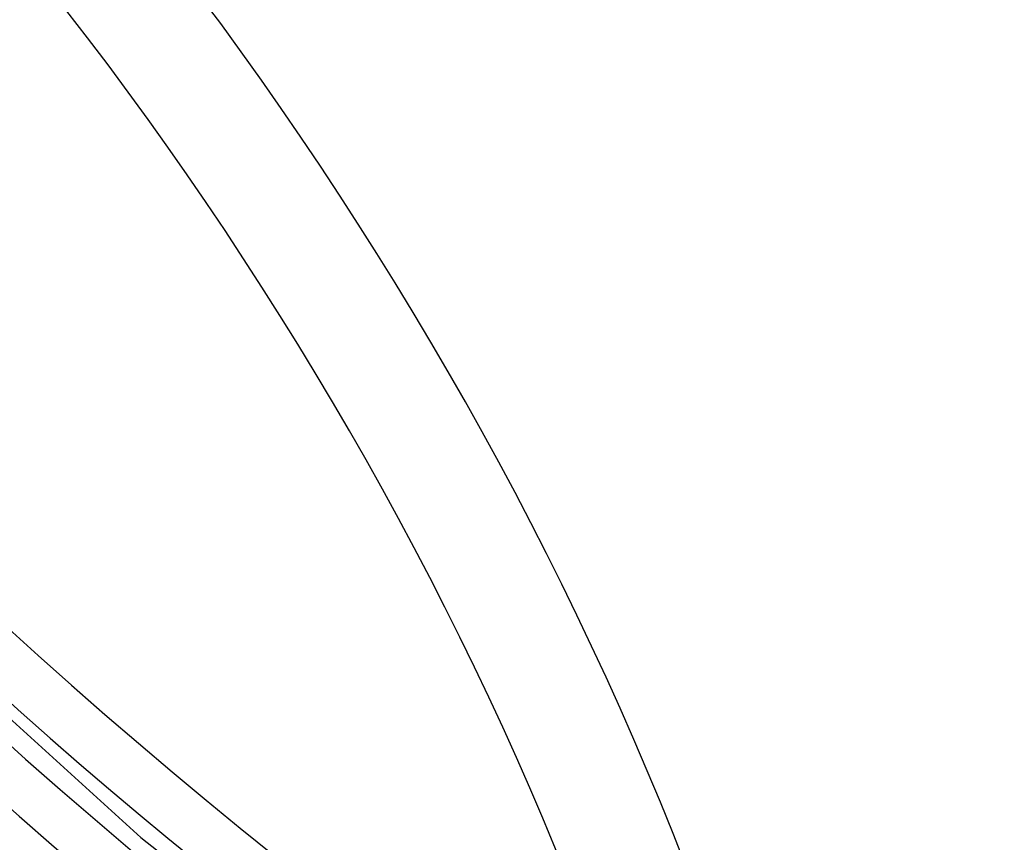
# Model space of a CAD drawing. Header units: millimetres. Extents: x -192 to 186, y -241 to 236.
# Tile 43 of 89: x -15 to -3, y -26 to -16. Entities that reach past the tile are written whole.
import ezdxf

# ---------------------------------------------------------------- set-up
doc = ezdxf.new("R2010")
doc.units = ezdxf.units.MM
doc.layers.add('MAIN-1', color=7, linetype='Continuous')
doc.layers.add('MAIN-2', color=7, linetype='Continuous')

msp = doc.modelspace()

# ---------------------------------------------------------------- linework, layer by layer
at = {"layer": 'MAIN-1'}
for centre, major_axis, start_param, end_param in [((-0.5, -0.433), (108.018, -124.728), 0.713724, 3.400514), ((-3.25, -2.815), (-104.417, 120.571), -2.427868, -0.857072), ((-41, -35.507), (-104.417, 120.571), -3.141592, -0.857072), ((-41, -35.507), (103.763, -119.815), 0, 2.284521), ((-28.15, -24.379), (-25.941, 29.954), -2.427868, -0.857072), ((-28.4, -24.595), (23.347, -26.958), 0.713724, 3.141578), ((-28.4, -24.595), (-25.613, 29.576), 2.694287, 5.426113), ((-35, -30.311), (-23.347, 26.958), -2.427868, -0.857072), ((-35.5, -30.744), (-22.692, 26.202), 2.284521, 5.426113)]:
    msp.add_ellipse(centre, major_axis=major_axis, ratio=0.75, start_param=start_param, end_param=end_param, dxfattribs=at)
at = {"layer": 'MAIN-2'}
for p, q in [((-17.01, -22.474), (-13.368, -25.776)), ((-13.368, -25.776), (-9.55, -28.763))]:
    msp.add_line(p, q, dxfattribs=at)
for centre, major_axis, start_param, end_param in [((0, 0), (-107.363, 123.972), -2.427868, 0.713724), ((22, 19.053), (32.031, -36.986), 2.284521, 5.426113), ((0, 0), (-107.363, 123.972), 0.713724, 3.855317), ((-0.5, -0.433), (108.018, -124.728), -2.427868, -0.258922), ((-3.25, -2.815), (-104.417, 120.571), 0.713724, 2.284521), ((21.5, 18.62), (32.685, -37.742), -2.427868, -0.857072), ((22, 19.053), (-24.903, 28.756), 0.713724, 3.141578), ((3.725, 3.226), (-32.031, 36.986), 0.626863, 2.284521), ((7.408, 6.416), (-32.685, 37.742), 0.713724, 3.141578), ((7.408, 6.416), (-37.355, 43.133), 0.803149, 3.011394), ((4.225, 3.659), (32.685, -37.742), -2.427868, -0.857072), ((0, 0), (25.941, -29.954), -2.427868, -0.000014), ((-28.4, -24.595), (23.347, -26.958), -2.427868, -0.000014), ((7.913, 6.853), (32.685, -37.742), -1.550177, -0.163967), ((8.206, 7.106), (33.93, -39.179), -1.550598, -0.163546), ((7.913, 6.853), (-34.099, 39.374), 1.58758, 2.981461), ((7.913, 6.853), (34.8, -40.183), -1.555799, -0.158345), ((8.206, 7.106), (-34.968, 40.378), 1.588261, 2.98078), ((21.406, 18.538), (54.683, -63.142), -1.588081, -0.263008), ((7.913, 6.853), (37.355, -43.133), -1.56174, -0.152404), ((17.006, 14.727), (49.495, -57.152), -1.582461, -0.218075), ((12.606, 10.917), (44.307, -51.161), -1.575547, -0.138597), ((21.406, 18.538), (-55.721, 64.341), 1.555018, 3.014024), ((17.006, 14.727), (-50.532, 58.35), 1.559423, 3.009619), ((8.206, 7.106), (39.119, -45.17), -1.56281, -0.151334), ((12.606, 10.917), (-45.344, 52.359), 1.56641, 3.002632), ((8.206, 7.106), (-40.156, 46.368), 1.575226, 2.993815)]:
    msp.add_ellipse(centre, major_axis=major_axis, ratio=0.75, start_param=start_param, end_param=end_param, dxfattribs=at)

doc.saveas('drawing.dxf')
